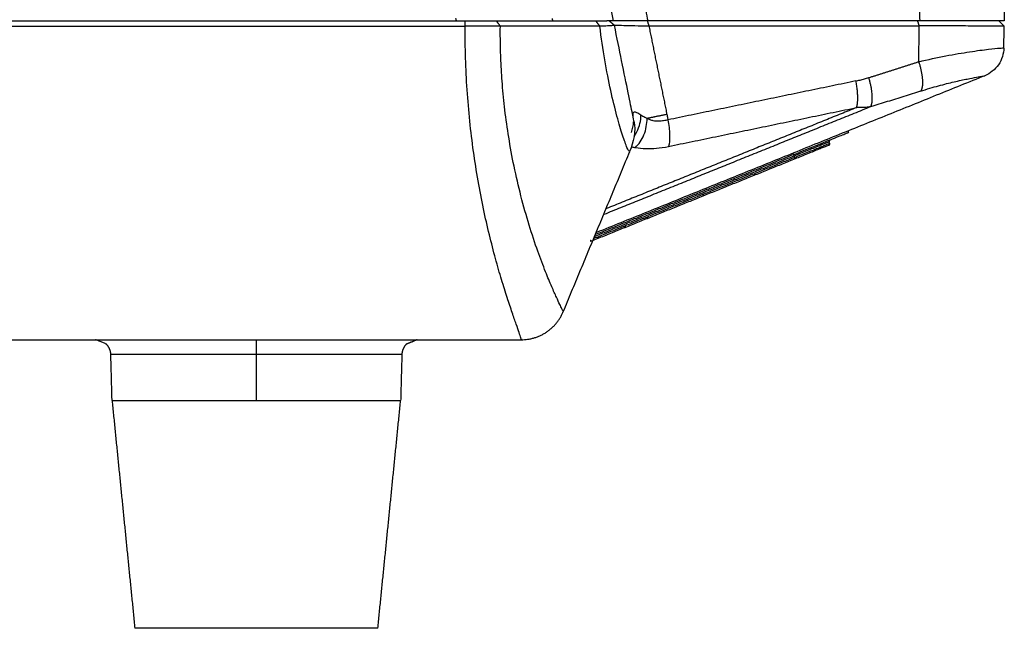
# Model space of a CAD drawing. Header units: millimetres. Extents: x 9946 to 11276, y -3292 to -1962.
# Tile 18 of 170: x 10265 to 10329, y -2335 to -2295. Entities that reach past the tile are written whole.
import ezdxf

# ---------------------------------------------------------------- set-up
doc = ezdxf.new("R2010")
doc.units = ezdxf.units.MM
doc.layers.add('ROXX NEO lite', color=7, linetype='Continuous', true_color=0x000000)

msp = doc.modelspace()

# ---------------------------------------------------------------- linework, layer by layer
at = {"layer": 'ROXX NEO lite', "color": 18, "lineweight": -3, "true_color": 0x000000}
for points, degree in [([(10303.692, -2295.406), (10298.016, -2267.507), (10292.34, -2239.609)], 2), ([(10323.615, -2282.144), (10323.731, -2288.775), (10323.846, -2295.406)], 2), ([(10303.759, -2284.643), (10304.854, -2290.025), (10305.948, -2295.406)], 2), ([(10293.347, -2295.406), (10293.332, -2295.331), (10293.317, -2295.256)], 2), ([(10299.644, -2295.256), (10299.659, -2295.331), (10299.674, -2295.406)], 2), ([(10192.986, -2295.406), (10243.454, -2295.406), (10293.922, -2295.406)], 2), ([(10192.986, -2295.762), (10243.454, -2295.762), (10293.922, -2295.762)], 2), ([(10297.612, -2316.404), (10297.616, -2316.393), (10297.596, -2316.306), (10297.484, -2315.967), (10297.292, -2315.414), (10297.026, -2314.647), (10296.698, -2313.665), (10296.323, -2312.473), (10295.921, -2311.083), (10295.513, -2309.513), (10295.122, -2307.793), (10294.767, -2305.951), (10294.461, -2304.016), (10294.217, -2302.009), (10294.041, -2299.951), (10293.938, -2297.862), (10293.919, -2296.461), (10293.922, -2295.762)], 3), ([(10293.922, -2295.762), (10293.922, -2295.584), (10293.922, -2295.406)], 2), ([(10293.922, -2295.406), (10294.192, -2295.406), (10294.704, -2295.406), (10295.427, -2295.406), (10295.804, -2295.406), (10295.968, -2295.406)], 3), ([(10296.238, -2295.761), (10296.054, -2295.758), (10295.608, -2295.764), (10294.797, -2295.763), (10294.208, -2295.759), (10293.922, -2295.762)], 3), ([(10295.968, -2295.406), (10296.103, -2295.584), (10296.238, -2295.761)], 2), ([(10302.513, -2295.406), (10302.648, -2295.579), (10302.783, -2295.751)], 2), ([(10302.513, -2295.406), (10302.584, -2295.406), (10302.716, -2295.406), (10302.888, -2295.406), (10303.035, -2295.406), (10303.156, -2295.406), (10303.22, -2295.406), (10303.248, -2295.406)], 3), ([(10303.749, -2295.686), (10303.751, -2295.698), (10303.669, -2295.72), (10303.322, -2295.742), (10302.969, -2295.749), (10302.783, -2295.751)], 3), ([(10304.744, -2304.006), (10304.707, -2304.008), (10304.597, -2303.832), (10304.302, -2303.01), (10303.925, -2301.743), (10303.503, -2300.042), (10303.101, -2298.011), (10302.882, -2296.515), (10302.783, -2295.751)], 3), ([(10303.692, -2295.406), (10303.47, -2295.406), (10303.248, -2295.406)], 2), ([(10303.406, -2295.406), (10303.577, -2295.546), (10303.749, -2295.686)], 2), ([(10305.948, -2295.406), (10305.203, -2295.406), (10304.193, -2295.406), (10303.692, -2295.406), (10303.692, -2295.406)], 3), ([(10303.749, -2295.686), (10303.75, -2295.689), (10303.856, -2295.687), (10304.319, -2295.699), (10305.05, -2295.712), (10305.679, -2295.732), (10306.015, -2295.735)], 3), ([(10305.909, -2295.406), (10305.962, -2295.57), (10306.015, -2295.735)], 2), ([(10323.846, -2295.406), (10314.897, -2295.406), (10305.948, -2295.406)], 2), ([(10306.015, -2295.735), (10314.919, -2295.735), (10323.823, -2295.735)], 2), ([(10306.015, -2295.735), (10306.608, -2298.65), (10307.202, -2301.565)], 2), ([(10323.823, -2295.735), (10323.77, -2295.57), (10323.717, -2295.406)], 2), ([(10323.782, -2298.093), (10323.802, -2296.914), (10323.823, -2295.735)], 2), ([(10329.41, -2295.762), (10329.41, -2295.756), (10329.24, -2295.758), (10328.473, -2295.749), (10327.273, -2295.743), (10325.696, -2295.739), (10324.464, -2295.733), (10323.823, -2295.735)], 3), ([(10323.782, -2298.093), (10324.392, -2297.949), (10325.589, -2297.694), (10327.188, -2297.423), (10328.471, -2297.255), (10329.156, -2297.192), (10329.373, -2297.186), (10329.384, -2297.195)], 3), ([(10319.646, -2299.364), (10313.454, -2300.644), (10307.262, -2301.925)], 2), ([(10323.909, -2300.031), (10323.544, -2300.148), (10322.812, -2300.382), (10321.715, -2300.726), (10320.983, -2300.951), (10320.617, -2301.063)], 3), ([(10320.617, -2301.063), (10311.837, -2304.61), (10303.057, -2308.157)], 2), ([(10319.697, -2301.111), (10311.464, -2304.437), (10303.231, -2307.764)], 2), ([(10307.313, -2303.672), (10313.505, -2302.392), (10319.697, -2301.111)], 2), ([(10320.617, -2301.063), (10320.511, -2301.081), (10320.302, -2301.108), (10319.995, -2301.123), (10319.795, -2301.118), (10319.697, -2301.111)], 3), ([(10305.493, -2301.61), (10305.392, -2301.538), (10305.216, -2301.433), (10305.039, -2301.393), (10304.949, -2301.468), (10304.953, -2301.603), (10304.971, -2301.694)], 3), ([(10307.202, -2301.565), (10307.21, -2301.605), (10307.225, -2301.685), (10307.245, -2301.804), (10307.257, -2301.885), (10307.262, -2301.925)], 3), ([(10305.035, -2302.006), (10305.169, -2302.666), (10305.018, -2303.387), (10304.744, -2304.006)], 3), ([(10304.865, -2302.746), (10304.957, -2302.523), (10305.003, -2302.283), (10305.005, -2302.052)], 3), ([(10305.13, -2303.744), (10305.351, -2303.545), (10305.765, -2302.949), (10305.9, -2302.174), (10305.896, -2301.831)], 3), ([(10307.262, -2301.925), (10307.329, -2302.245), (10307.419, -2302.949), (10307.366, -2303.488), (10307.313, -2303.672)], 3), ([(10305.13, -2303.744), (10305.357, -2303.784), (10305.819, -2303.832), (10306.492, -2303.809), (10307.03, -2303.729), (10307.313, -2303.672)], 3), ([(10315.601, -2304.404), (10308.992, -2307.074), (10302.384, -2309.744)], 2), ([(10315.563, -2304.311), (10309.016, -2306.956), (10302.469, -2309.602)], 2), ([(10315.526, -2304.218), (10309.019, -2306.847), (10302.513, -2309.476)], 2), ([(10315.488, -2304.126), (10315.507, -2304.172), (10315.526, -2304.218)], 2), ([(10315.563, -2304.311), (10315.582, -2304.357), (10315.601, -2304.404)], 2), ([(10191.24, -2316.406), (10244.426, -2316.406), (10297.612, -2316.406)], 2), ([(10280.174, -2320.406), (10280.174, -2318.893), (10280.174, -2317.38)], 2)]:
    msp.add_open_spline(points, degree=degree, dxfattribs=at)
at = {"layer": 'ROXX NEO lite', "color": 18, "true_color": 0x000000}
for points, degree in [([(10329.249, -2285.82), (10329.332, -2290.613), (10329.416, -2295.406)], 2), ([(10329.249, -2285.82), (10329.332, -2290.613), (10329.416, -2295.406)], 2), ([(10329.416, -2295.406), (10329.416, -2295.406), (10329.245, -2295.406), (10328.492, -2295.406), (10327.296, -2295.406), (10325.718, -2295.406), (10324.504, -2295.406), (10323.846, -2295.406)], 3), ([(10329.416, -2295.406), (10329.416, -2295.406), (10329.245, -2295.406), (10328.492, -2295.406), (10327.296, -2295.406), (10325.718, -2295.406), (10324.504, -2295.406), (10323.846, -2295.406)], 3), ([(10329.06, -2295.406), (10329.235, -2295.584), (10329.41, -2295.762)], 2), ([(10329.06, -2295.406), (10329.235, -2295.584), (10329.41, -2295.762)], 2), ([(10329.385, -2297.197), (10329.397, -2296.48), (10329.41, -2295.762)], 2), ([(10329.385, -2297.197), (10329.397, -2296.48), (10329.41, -2295.762)], 2), ([(10329.384, -2297.195), (10329.378, -2297.563), (10329.14, -2298.367), (10328.475, -2298.879), (10328.134, -2299.017)], 3), ([(10329.384, -2297.195), (10329.378, -2297.563), (10329.14, -2298.367), (10328.475, -2298.879), (10328.134, -2299.017)], 3), ([(10328.134, -2299.017), (10315.355, -2304.179), (10302.576, -2309.342)], 2), ([(10328.134, -2299.017), (10315.355, -2304.179), (10302.576, -2309.342)], 2), ([(10319.174, -2302.744), (10319.156, -2302.698), (10319.139, -2302.651)], 2), ([(10319.174, -2302.744), (10319.156, -2302.698), (10319.139, -2302.651)], 2), ([(10317.919, -2303.467), (10317.9, -2303.421), (10317.881, -2303.375)], 2), ([(10317.919, -2303.467), (10317.9, -2303.421), (10317.881, -2303.375)], 2), ([(10300.383, -2314.554), (10302.572, -2309.28), (10304.761, -2304.006)], 2), ([(10300.383, -2314.554), (10302.572, -2309.28), (10304.761, -2304.006)], 2), ([(10315.638, -2304.496), (10308.936, -2307.204), (10302.233, -2309.912)], 2), ([(10315.638, -2304.496), (10308.936, -2307.204), (10302.233, -2309.912)], 2), ([(10270.674, -2320.406), (10270.635, -2318.893), (10270.595, -2317.38)], 2), ([(10270.674, -2320.406), (10270.635, -2318.893), (10270.595, -2317.38)], 2), ([(10289.754, -2317.38), (10289.714, -2318.893), (10289.674, -2320.406)], 2), ([(10289.754, -2317.38), (10289.714, -2318.893), (10289.674, -2320.406)], 2), ([(10270.674, -2320.406), (10271.424, -2327.906), (10272.174, -2335.406)], 2), ([(10270.674, -2320.406), (10271.424, -2327.906), (10272.174, -2335.406)], 2), ([(10288.174, -2335.406), (10288.924, -2327.906), (10289.674, -2320.406)], 2), ([(10288.174, -2335.406), (10288.924, -2327.906), (10289.674, -2320.406)], 2)]:
    msp.add_open_spline(points, degree=degree, dxfattribs=at)
at = {"layer": 'ROXX NEO lite', "color": 18, "lineweight": -3, "true_color": 0x000000}
for points, knots in [([(10295.968, -2295.406), (10296.683, -2295.406), (10298.113, -2295.397), (10300.293, -2295.397), (10301.772, -2295.406), (10302.513, -2295.406)], [0, 0, 0, 0, 3.429209, 6.858418, 10.287608, 10.287608, 10.287608, 10.287608]), ([(10300.359, -2314.509), (10300.343, -2314.477), (10300.291, -2314.373), (10300.151, -2314.085), (10299.932, -2313.614), (10299.619, -2312.913), (10299.205, -2311.917), (10298.695, -2310.575), (10298.135, -2308.903), (10297.598, -2307.012), (10297.142, -2305.057), (10296.789, -2303.148), (10296.534, -2301.334), (10296.366, -2299.635), (10296.27, -2298.068), (10296.236, -2296.791), (10296.235, -2296.04), (10296.238, -2295.761)], [-29.193626, -29.193626, -29.193626, -29.193626, -27.763234, -26.162462, -24.383615, -22.402894, -20.187093, -17.69309, -15.012087, -12.374938, -9.940735, -7.740714, -5.754341, -3.949341, -2.314898, -0.856402, 0, 0, 0, 0]), ([(10305.035, -2302.006), (10305.035, -2302.006), (10304.965, -2301.663), (10304.679, -2300.26), (10304.256, -2298.179), (10303.917, -2296.513), (10303.749, -2295.686)], [0, 0, 0, 0, 2.91509, 5.830179, 8.745269, 11.365787, 11.365787, 11.365787, 11.365787]), ([(10319.646, -2299.364), (10319.694, -2299.337), (10319.945, -2299.306), (10320.202, -2299.227), (10320.399, -2299.172), (10320.496, -2299.142)], [-0.9271806, -0.9271806, -0.9271806, -0.9271806, -0.6272049, -0.3182172, 0, 0, 0, 0]), ([(10323.909, -2300.031), (10324.317, -2299.9), (10325.099, -2299.668), (10326.143, -2299.406), (10326.987, -2299.226), (10327.61, -2299.109), (10328.02, -2299.039), (10328.127, -2299.019), (10328.134, -2299.017)], [-8.046612, -8.046612, -8.046612, -8.046612, -6.652513, -5.301101, -3.943236, -2.669403, -1.411746, 0, 0, 0, 0]), ([(10305.042, -2303.026), (10305.11, -2302.928), (10305.377, -2302.486), (10305.494, -2301.96), (10305.493, -2301.61)], [-1.564693, -1.564693, -1.564693, -1.564693, -1.196027, 0, 0, 0, 0]), ([(10305.896, -2301.831), (10305.847, -2301.811), (10305.752, -2301.769), (10305.618, -2301.695), (10305.534, -2301.639), (10305.493, -2301.61)], [-0.6380897, -0.6380897, -0.6380897, -0.6380897, -0.4243984, -0.2119423, 0, 0, 0, 0]), ([(10307.262, -2301.925), (10307.217, -2301.936), (10307.124, -2301.958), (10306.981, -2301.985), (10306.827, -2302.005), (10306.661, -2302.015), (10306.485, -2302.011), (10306.296, -2301.987), (10306.097, -2301.932), (10305.964, -2301.871), (10305.896, -2301.831)], [-1.64817, -1.64817, -1.64817, -1.64817, -1.499185, -1.338898, -1.164676, -0.974074, -0.765002, -0.534267, -0.279957, 0, 0, 0, 0]), ([(10304.881, -2303.689), (10304.893, -2303.692), (10304.974, -2303.713), (10305.058, -2303.731), (10305.13, -2303.744)], [0.5892628, 0.5892628, 0.5892628, 0.5892628, 0.6429532, 0.9644298, 0.9644298, 0.9644298, 0.9644298])]:
    msp.add_open_spline(points, degree=3, knots=knots, dxfattribs=at)
for points, weights in [([(10302.783, -2295.751), (10299.512, -2295.767), (10296.238, -2295.761)], [1, 0.999999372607, 1]), ([(10320.496, -2299.142), (10322.142, -2298.628), (10323.782, -2298.093)], [1, 0.999978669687, 1]), ([(10323.782, -2298.093), (10324.246, -2299.567), (10323.909, -2300.031)], [1, 0.791069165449, 1]), ([(10320.617, -2301.063), (10320.925, -2300.565), (10320.496, -2299.142)], [1, 0.802447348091, 1]), ([(10319.697, -2301.111), (10319.877, -2300.482), (10319.646, -2299.364)], [1, 0.868436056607, 1]), ([(10307.202, -2301.565), (10306.444, -2301.719), (10305.896, -2301.831)], [1, 0.969229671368, 1]), ([(10315.526, -2304.218), (10319.174, -2302.744), (10319.174, -2302.744)], [1, 0.707106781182, 1]), ([(10317.881, -2303.375), (10317.881, -2303.375), (10315.563, -2304.311)], [1, 0.707106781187, 1]), ([(10315.601, -2304.404), (10317.919, -2303.467), (10317.919, -2303.467)], [1, 0.707106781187, 1]), ([(10315.638, -2304.496), (10315.638, -2304.496), (10315.601, -2304.404)], [1, 0.707106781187, 1]), ([(10297.612, -2316.404), (10299.615, -2316.404), (10300.383, -2314.554)], [1, 0.831654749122, 1]), ([(10280.174, -2317.38), (10280.174, -2316.406), (10280.174, -2316.406)], [1, 0.716301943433, 1]), ([(10280.174, -2317.38), (10270.595, -2317.38), (10270.595, -2317.38)], [1, 0.707106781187, 1]), ([(10280.88, -2317.38), (10280.528, -2317.38), (10280.174, -2317.38)], [1, 0.999320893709, 1]), ([(10289.754, -2317.38), (10289.754, -2317.38), (10280.88, -2317.38)], [1, 0.73268182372, 1]), ([(10270.674, -2320.406), (10270.674, -2320.406), (10280.174, -2320.406)], [1, 0.707106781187, 1]), ([(10280.174, -2320.406), (10289.674, -2320.406), (10289.674, -2320.406)], [1, 0.707106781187, 1])]:
    msp.add_rational_spline(points, weights, degree=2, dxfattribs=at)
at = {"layer": 'ROXX NEO lite', "color": 18, "true_color": 0x000000}
for points, weights in [([(10317.863, -2303.597), (10317.863, -2303.597), (10315.638, -2304.496)], [1, 0.707106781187, 1]), ([(10317.863, -2303.597), (10317.863, -2303.597), (10315.638, -2304.496)], [1, 0.707106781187, 1]), ([(10317.863, -2303.597), (10317.956, -2303.56), (10317.919, -2303.467)], [1, 0.707106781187, 1]), ([(10317.863, -2303.597), (10317.956, -2303.56), (10317.919, -2303.467)], [1, 0.707106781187, 1]), ([(10317.928, -2303.248), (10317.847, -2303.29), (10317.881, -2303.375)], [0.966627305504, 0.72487048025, 1]), ([(10317.928, -2303.248), (10317.847, -2303.29), (10317.881, -2303.375)], [0.966627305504, 0.72487048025, 1]), ([(10309.687, -2306.901), (10309.595, -2306.938), (10309.557, -2306.845)], [1, 0.707106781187, 1]), ([(10309.687, -2306.901), (10309.595, -2306.938), (10309.557, -2306.845)], [1, 0.707106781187, 1]), ([(10304.382, -2308.937), (10304.419, -2309.029), (10304.419, -2309.029)], [1, 0.707106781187, 1]), ([(10304.382, -2308.937), (10304.419, -2309.029), (10304.419, -2309.029)], [1, 0.707106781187, 1]), ([(10304.427, -2309.026), (10304.509, -2308.984), (10304.474, -2308.899)], [0.966627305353, 0.724870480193, 1]), ([(10304.427, -2309.026), (10304.509, -2308.984), (10304.474, -2308.899)], [0.966627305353, 0.724870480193, 1]), ([(10305.995, -2308.392), (10305.903, -2308.43), (10305.865, -2308.337)], [1, 0.707106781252, 1]), ([(10305.995, -2308.392), (10305.903, -2308.43), (10305.865, -2308.337)], [1, 0.707106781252, 1]), ([(10302.156, -2309.836), (10302.194, -2309.928), (10302.194, -2309.928)], [1, 0.707106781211, 1]), ([(10302.156, -2309.836), (10302.194, -2309.928), (10302.194, -2309.928)], [1, 0.707106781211, 1]), ([(10302.635, -2309.642), (10302.672, -2309.735), (10302.675, -2309.734)], [1, 0.70710678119, 1]), ([(10302.635, -2309.642), (10302.672, -2309.735), (10302.675, -2309.734)], [1, 0.70710678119, 1]), ([(10297.67, -2316.391), (10297.641, -2316.406), (10297.612, -2316.406)], [0.958156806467, 0.977040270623, 1]), ([(10297.67, -2316.391), (10297.641, -2316.406), (10297.612, -2316.406)], [0.958156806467, 0.977040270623, 1])]:
    msp.add_rational_spline(points, weights, degree=2, dxfattribs=at)
at = {"layer": 'ROXX NEO lite', "color": 18, "lineweight": -3, "true_color": 0x000000}
for points, weights, knots in [([(10270.595, -2317.38), (10270.589, -2317.127), (10270.491, -2316.887), (10270.303, -2316.699), (10270.258, -2316.654), (10269.596, -2316.406), (10269.596, -2316.406)], [0.989412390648, 0.898839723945, 0.853553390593, 0.853553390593, 0.853553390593, 0.853553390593, 0.853553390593], [1.592237, 1.592237, 1.592237, 1.592237, 2.368308, 2.368308, 2.368308, 3.138881, 3.138881, 3.138881, 3.138881]), ([(10290.753, -2316.406), (10290.577, -2316.479), (10290.223, -2316.626), (10290.046, -2316.699), (10289.858, -2316.887), (10289.76, -2317.127), (10289.754, -2317.38)], [1, 1, 1, 1, 1, 1.05305623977, 1.15916871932], [0, 0, 0, 0, 0.765367, 0.765367, 0.765367, 1.541438, 1.541438, 1.541438, 1.541438])]:
    msp.add_rational_spline(points, weights, degree=3, knots=knots, dxfattribs=at)
at = {"layer": 'ROXX NEO lite', "color": 18, "true_color": 0x000000}
msp.add_rational_spline([(10288.174, -2335.406), (10288.174, -2335.406), (10280.174, -2335.406), (10272.174, -2335.406), (10272.174, -2335.406)], [1, 0.707106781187, 1, 0.707106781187, 1], degree=2, knots=[0, 0, 0, 12.566371, 12.566371, 25.132741, 25.132741, 25.132741], dxfattribs=at)
msp.add_rational_spline([(10288.174, -2335.406), (10288.174, -2335.406), (10280.174, -2335.406), (10272.174, -2335.406), (10272.174, -2335.406)], [1, 0.707106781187, 1, 0.707106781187, 1], degree=2, knots=[0, 0, 0, 12.566371, 12.566371, 25.132741, 25.132741, 25.132741], dxfattribs=at)

doc.saveas('drawing.dxf')
